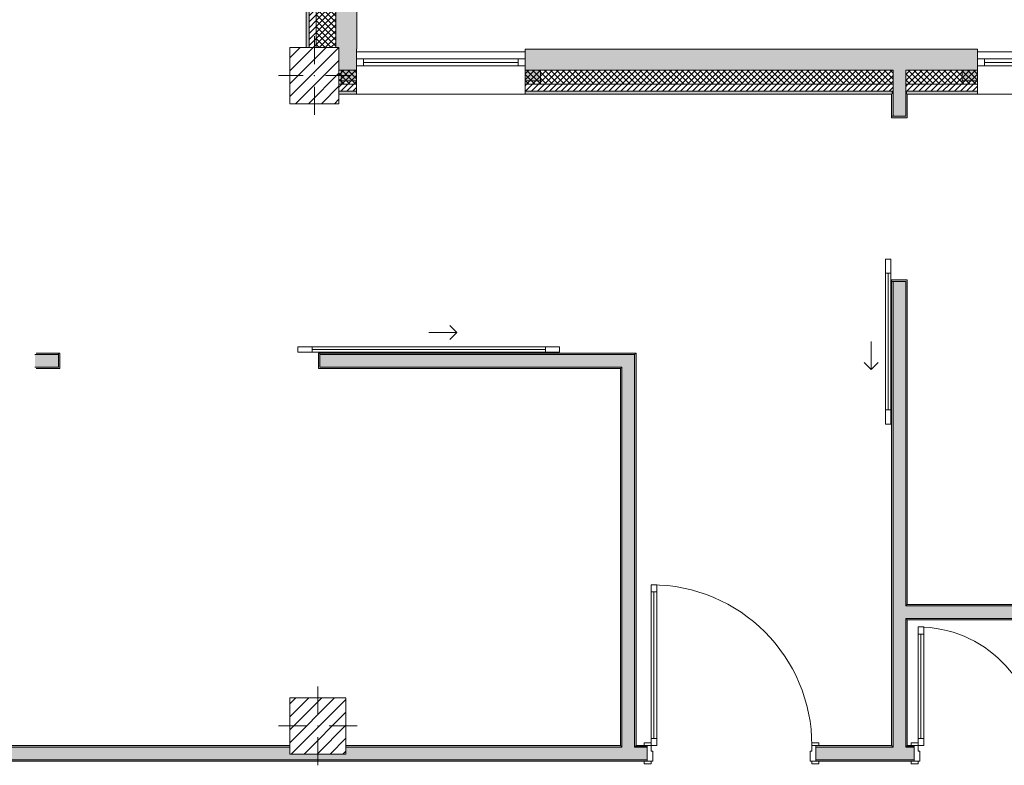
# Model space of a CAD drawing. Header units: millimetres. Extents: x -40968 to 11883, y -17757 to 4746.
# Tile 2 of 227: x -30091 to -23081, y -17114 to -11810. Entities that reach past the tile are written whole.
import ezdxf

# ---------------------------------------------------------------- set-up
doc = ezdxf.new("R2010")
doc.units = ezdxf.units.MM
doc.header["$MEASUREMENT"] = 0
doc.linetypes.add('Wipeout_Contour', pattern=[1000, 0, -1000])
for name, color, linetype in [('10_ESTR_Pilars', 7, 'Continuous'), ('12_FAÇ_Façana', 7, 'Continuous'), ('Puertas Archicad', 7, 'Continuous'), ('Ventanas Archicad', 7, 'Continuous')]:
    doc.layers.add(name, color=color, linetype=linetype)
for name, color, linetype, lineweight in [('10_ESTR_Pilars_Pluma_Nº__20', 1, 'Continuous', 5), ('10_ESTR_Pilars_Pluma_Nº__28', 7, 'Continuous', 20), ('10_ESTR_Pilars_Pluma_Nº__42', 8, 'Continuous', 25), ('12_FAÇ_Façana_Pluma_Nº__2', 8, 'Continuous', 5), ('12_FAÇ_Façana_Pluma_Nº__7', 7, 'Continuous', 5), ('Puertas Archicad_Pluma_Nº__1', 7, 'Continuous', 5), ('Puertas Archicad_Pluma_Nº__7', 7, 'Continuous', 5), ('Ventanas Archicad_Pluma_Nº__7', 7, 'Continuous', 5)]:
    doc.layers.add(name, color=color, linetype=linetype, lineweight=lineweight)
for name, color, linetype, lineweight, true_color in [('12_FAÇ_Façana_Pluma_Nº__102', 7, 'Continuous', 5, 0xcccccc), ('12_FAÇ_Façana_Pluma_Nº__174', 7, 'Continuous', 13, 0xe4ad2c), ('12_FAÇ_Façana_Pluma_Nº__176', 7, 'Continuous', 15, 0x93a0c6), ('12_FAÇ_Façana_Pluma_Nº__43', 7, 'Continuous', 5, 0xa4a4a6), ('Puertas Archicad_Pluma_Nº__3', 7, 'Continuous', 5, 0xa4a4a4), ('Ventanas Archicad_Pluma_Nº__23', 7, 'Continuous', 5, 0xa4a4a6), ('Ventanas Archicad_Pluma_Nº__3', 7, 'Continuous', 5, 0xa4a4a4), ('Ventanas Archicad_Pluma_Nº__43', 7, 'Continuous', 5, 0xa4a4a6)]:
    doc.layers.add(name, color=color, linetype=linetype, lineweight=lineweight, true_color=true_color)
pattern_1 = [(45, (0, 0), (-21.213203, 21.213203), [])]
pattern_2 = [(45, (0, 0), (-21.213203, 21.213203), []), (135, (0, 0), (21.213203, 21.213203), [])]
pattern_3 = [(0, (0, 0), (0, 75), [0, -75])]
pattern_4 = [(0, (0, 0), (0, 779.42), [48.75, -401.25]), (0, (225, 389.7), (0, 779.42), [48.75, -401.25]), (60, (0, 0), (-675, 389.7), [48.75, -401.25]), (60, (450, 0), (-675, 389.7), [48.75, -401.25]), (120, (48.75, 0), (675, 389.7), [48.75, -401.25]), (120, (498.75, 0), (675, 389.7), [48.75, -401.25]), (0, (0, 75), (0, 150), [0, -150, 0, -225]), (45, (75, 75), (-106.066, 106.066), [0, -112.5, 0, -187.5])]
pattern_5 = [(45, (0, 0), (-45.96194, 45.96194), [])]

# ---------------------------------------------------------------- blocks, each defined once
blk = doc.blocks.new('Muro_5_1', base_point=(-28050.8, -12339))
at = {"layer": '12_FAÇ_Façana_Pluma_Nº__102', "linetype": 'Continuous', "lineweight": 0, "true_color": 0xe5e5e5}
blk.add_hatch(color=254, dxfattribs=at).paths.add_polyline_path([(-27840.8, -11151), (-27840.8, -12007), (-27817.9, -12007), (-27817.9, -12019), (-27690.8, -12019), (-27690.8, -11151)])
at = {"layer": '12_FAÇ_Façana_Pluma_Nº__174', "linetype": 'Continuous', "lineweight": 13, "true_color": 0xe4ad2c}
h = blk.add_hatch(dxfattribs=at)
h.set_pattern_fill('SATE_Aislamiento_0001', color=42, style=0, pattern_type=2)
h.set_pattern_definition(pattern_2)
h.paths.add_polyline_path([(-27840.8, -11151), (-27980.8, -11151), (-27980.8, -12007), (-27840.8, -12007)])
at = {"layer": '12_FAÇ_Façana_Pluma_Nº__176', "linetype": 'Continuous', "lineweight": 0, "true_color": 0x495063}
blk.add_hatch(color=251, dxfattribs=at).paths.add_polyline_path([(-28030.8, -11151), (-28050.8, -11151), (-28050.8, -12007), (-28030.8, -12007)])
at = {"layer": '12_FAÇ_Façana_Pluma_Nº__2', "linetype": 'Continuous', "lineweight": 5}
h = blk.add_hatch(dxfattribs=at)
h.set_pattern_fill('Ceramic_0001', color=8, style=0, pattern_type=2)
h.set_pattern_definition(pattern_1)
h.paths.add_polyline_path([(-27980.8, -11151), (-28030.8, -11151), (-28030.8, -12007), (-27980.8, -12007)])
at = {"layer": '12_FAÇ_Façana_Pluma_Nº__7', "color": 7, "linetype": 'Continuous', "lineweight": 5}
for p, q in [((-28030.8, -11151), (-28030.8, -12007)), ((-27980.8, -11151), (-27980.8, -12007)), ((-27840.8, -11151), (-27840.8, -12007))]:
    blk.add_line(p, q, dxfattribs=at)
at = {"layer": '12_FAÇ_Façana_Pluma_Nº__7', "color": 7, "linetype": 'Continuous', "lineweight": 5, "flags": 128}
for points in [[(-28050.8, -11151), (-28050.8, -12007)], [(-27840.8, -11151), (-27870.8, -11151)], [(-27690.8, -11151), (-27720.8, -11151)], [(-27690.8, -12019), (-27690.8, -11151)]]:
    blk.add_lwpolyline(points, dxfattribs=at)
blk = doc.blocks.new('Muro_32_1', base_point=(-23271.1, -12339))
at = {"layer": '12_FAÇ_Façana_Pluma_Nº__102', "linetype": 'Continuous', "lineweight": 0, "true_color": 0xe5e5e5}
for points in [[(-23872.7, -12019), (-26492.5, -12019), (-26492.5, -12169), (-23872.7, -12169)], [(-23872.7, -12169), (-23782.7, -12169), (-23782.7, -12019), (-23872.7, -12019)], [(-23782.7, -12169), (-23271.1, -12169), (-23271.1, -12019), (-23782.7, -12019)]]:
    blk.add_hatch(color=254, dxfattribs=at).paths.add_polyline_path(points)
at = {"layer": '12_FAÇ_Façana_Pluma_Nº__174', "linetype": 'Continuous', "lineweight": 13, "true_color": 0xe4ad2c}
h = blk.add_hatch(dxfattribs=at)
h.set_pattern_fill('SATE_Aislamiento_0001', color=42, style=0, pattern_type=2)
h.set_pattern_definition(pattern_2)
h.paths.add_polyline_path([(-23872.7, -12169), (-26492.5, -12169), (-26492.5, -12269), (-23872.7, -12269)])
h = blk.add_hatch(dxfattribs=at)
h.set_pattern_fill('SATE_Aislamiento_0001', color=42, style=0, pattern_type=2)
h.set_pattern_definition(pattern_2)
h.paths.add_polyline_path([(-23782.7, -12269), (-23271.1, -12269), (-23271.1, -12169), (-23782.7, -12169)])
at = {"layer": '12_FAÇ_Façana_Pluma_Nº__176', "linetype": 'Continuous', "lineweight": 0, "true_color": 0x495063}
for points in [[(-23882.7, -12319), (-26492.5, -12319), (-26492.5, -12339), (-23882.7, -12339)], [(-23882.7, -12339), (-23872.7, -12339), (-23872.7, -12319), (-23882.7, -12319)], [(-23782.7, -12339), (-23772.7, -12339), (-23772.7, -12319), (-23782.7, -12319)], [(-23772.7, -12339), (-23271.1, -12339), (-23271.1, -12319), (-23772.7, -12319)]]:
    blk.add_hatch(color=251, dxfattribs=at).paths.add_polyline_path(points)
at = {"layer": '12_FAÇ_Façana_Pluma_Nº__2', "linetype": 'Continuous', "lineweight": 5}
h = blk.add_hatch(dxfattribs=at)
h.set_pattern_fill('Ceramic_0001', color=8, style=0, pattern_type=2)
h.set_pattern_definition(pattern_1)
h.paths.add_polyline_path([(-23872.7, -12269), (-26492.5, -12269), (-26492.5, -12319), (-23872.7, -12319)])
h = blk.add_hatch(dxfattribs=at)
h.set_pattern_fill('Ceramic_0001', color=8, style=0, pattern_type=2)
h.set_pattern_definition(pattern_1)
h.paths.add_polyline_path([(-23782.7, -12319), (-23271.1, -12319), (-23271.1, -12269), (-23782.7, -12269)])
at = {"layer": '12_FAÇ_Façana_Pluma_Nº__7', "color": 7, "linetype": 'Continuous', "lineweight": 5}
for p, q in [((-26492.5, -12169), (-23872.7, -12169)), ((-23872.7, -12169), (-23872.7, -12269)), ((-23782.7, -12269), (-23782.7, -12169)), ((-23782.7, -12169), (-23271.1, -12169)), ((-26492.5, -12269), (-23872.7, -12269)), ((-26492.5, -12319), (-23872.7, -12319)), ((-23872.7, -12269), (-23872.7, -12319)), ((-23872.7, -12319), (-23872.7, -12339)), ((-23782.7, -12319), (-23782.7, -12269)), ((-23782.7, -12269), (-23271.1, -12269)), ((-23782.7, -12339), (-23782.7, -12319)), ((-23782.7, -12319), (-23271.1, -12319))]:
    blk.add_line(p, q, dxfattribs=at)
at = {"layer": '12_FAÇ_Façana_Pluma_Nº__7', "color": 7, "linetype": 'Continuous', "lineweight": 5, "flags": 128}
for points in [[(-23271.1, -12019), (-26492.5, -12019)], [(-26492.5, -12019), (-26492.5, -12339)], [(-23271.1, -12059), (-23271.1, -12019)], [(-26492.5, -12339), (-23882.7, -12339)], [(-23772.7, -12339), (-23271.1, -12339)]]:
    blk.add_lwpolyline(points, dxfattribs=at)
blk = doc.blocks.new('Ventana Vertical Multi-Faja 27_10')
at = {"layer": 'Ventanas Archicad_Pluma_Nº__23', "color": 253, "linetype": 'Continuous', "lineweight": 5, "true_color": 0xa4a4a6}
for p, q in [((-600, 0), (-550, 0)), ((-550, 0), (-550, -50)), ((550, -50), (550, 0)), ((550, 0), (600, 0)), ((-550, -50), (-600, -50)), ((600, -50), (550, -50))]:
    blk.add_line(p, q, dxfattribs=at)
at = {"layer": 'Ventanas Archicad_Pluma_Nº__3', "color": 253, "linetype": 'Continuous', "lineweight": 5, "true_color": 0xa4a4a4}
for p, q in [((-600, 50), (600, 50)), ((-550, 0), (550, 0)), ((-550, -25), (550, -25)), ((550, -50), (-550, -50)), ((-600, -250), (600, -250))]:
    blk.add_line(p, q, dxfattribs=at)
at = {"layer": 'Ventanas Archicad_Pluma_Nº__43', "color": 253, "linetype": 'Continuous', "lineweight": 5, "true_color": 0xa4a4a6}
for p, q in [((-600, -180), (-600, -155)), ((600, -180), (600, -155))]:
    blk.add_line(p, q, dxfattribs=at)
at = {"layer": 'Ventanas Archicad_Pluma_Nº__7', "color": 7, "linetype": 'Continuous', "lineweight": 5}
for p, q in [((-600, 50), (-600, 30)), ((-600, 30), (-600, 0)), ((-600, 30), (-600, 0)), ((-600, 0), (-600, -50)), ((-600, 0), (-600, -50)), ((-600, 0), (-600, -50)), ((-600, 0), (-600, -50)), ((600, 50), (600, 30)), ((600, 30), (600, 0)), ((600, 30), (600, 0)), ((600, 0), (600, -50)), ((600, 0), (600, -50)), ((600, 0), (600, -50)), ((600, 0), (600, -50)), ((-600, -50), (-600, -80)), ((-600, -50), (-600, -80)), ((600, -50), (600, -80)), ((600, -50), (600, -80)), ((-600, -80), (-600, -155)), ((-600, -80), (-600, -155)), ((600, -80), (600, -155)), ((600, -80), (600, -155)), ((-600, -180), (-600, -230)), ((600, -180), (600, -230)), ((-600, -230), (-600, -250)), ((600, -230), (600, -250))]:
    blk.add_line(p, q, dxfattribs=at)
blk = doc.blocks.new('Muro_33_1', base_point=(-22076.1, -12339))
at = {"layer": '12_FAÇ_Façana', "linetype": 'Continuous', "lineweight": 0, "true_color": 0x000000}
h = blk.add_hatch(dxfattribs=at)
h.set_pattern_fill('Yeso_0001', color=18, style=0, pattern_type=2)
h.set_pattern_definition(pattern_3)
h.paths.add_polyline_path([(-23271.1, -12269), (-23271.1, -12244), (-23381.1, -12244), (-23381.1, -12269)])
h = blk.add_hatch(dxfattribs=at)
h.set_pattern_fill('Yeso_0001', color=18, style=0, pattern_type=2)
h.set_pattern_definition(pattern_3)
h.paths.add_polyline_path([(-22071.1, -12269), (-21961.1, -12269), (-21961.1, -12244), (-22071.1, -12244)])
at = {"layer": '12_FAÇ_Façana_Pluma_Nº__102', "linetype": 'Continuous', "lineweight": 0, "true_color": 0xe5e5e5}
for points in [[(-23381.1, -12169), (-23381.1, -12244), (-23271.1, -12244), (-23271.1, -12059)], [(-21961.1, -12169), (-22071.1, -12059), (-22071.1, -12244), (-21961.1, -12244)]]:
    blk.add_hatch(color=254, dxfattribs=at).paths.add_polyline_path(points)
at = {"layer": '12_FAÇ_Façana_Pluma_Nº__43', "color": 253, "linetype": 'Continuous', "lineweight": 5, "true_color": 0xa4a4a6}
for p, q in [((-23381.1, -12244), (-23381.1, -12269)), ((-23271.1, -12244), (-23381.1, -12244)), ((-23271.1, -12269), (-23271.1, -12244)), ((-22071.1, -12269), (-22071.1, -12244)), ((-22071.1, -12244), (-21961.1, -12244)), ((-21961.1, -12244), (-21961.1, -12269)), ((-23381.1, -12269), (-23271.1, -12269)), ((-21961.1, -12269), (-22071.1, -12269))]:
    blk.add_line(p, q, dxfattribs=at)
at = {"layer": '12_FAÇ_Façana_Pluma_Nº__7', "color": 7, "linetype": 'Continuous', "lineweight": 5}
for p, q in [((-23271.1, -12039), (-23271.1, -12059)), ((-22071.1, -12039), (-22071.1, -12059)), ((-23271.1, -12059), (-23271.1, -12089)), ((-23271.1, -12059), (-23271.1, -12089)), ((-23271.1, -12089), (-23271.1, -12139)), ((-23271.1, -12089), (-23271.1, -12139)), ((-22071.1, -12059), (-22071.1, -12089)), ((-22071.1, -12059), (-22071.1, -12089)), ((-22071.1, -12089), (-22071.1, -12139)), ((-22071.1, -12089), (-22071.1, -12139)), ((-23381.1, -12169), (-23381.1, -12244)), ((-23271.1, -12139), (-23271.1, -12169)), ((-23271.1, -12139), (-23271.1, -12169)), ((-23271.1, -12169), (-23271.1, -12244)), ((-23271.1, -12169), (-23271.1, -12244)), ((-22071.1, -12139), (-22071.1, -12169)), ((-22071.1, -12139), (-22071.1, -12169)), ((-22071.1, -12169), (-22071.1, -12244)), ((-22071.1, -12169), (-22071.1, -12244)), ((-21961.1, -12169), (-21961.1, -12244)), ((-23271.1, -12269), (-23271.1, -12319)), ((-23271.1, -12319), (-23271.1, -12339)), ((-22071.1, -12269), (-22071.1, -12319)), ((-22071.1, -12319), (-22071.1, -12339))]:
    blk.add_line(p, q, dxfattribs=at)
at = {"layer": 'Ventanas Archicad', "color": 253, "linetype": 'Continuous', "lineweight": 5, "true_color": 0xa4a4a6, "zscale": 1000}
blk.add_blockref('Ventana Vertical Multi-Faja 27_10', (-22671.1, -12089), dxfattribs=at)
blk = doc.blocks.new('Muro_34_1', base_point=(-27692.5, -12339))
at = {"layer": '12_FAÇ_Façana_Pluma_Nº__102', "linetype": 'Continuous', "lineweight": 0, "true_color": 0xe5e5e5}
blk.add_hatch(color=254, dxfattribs=at).paths.add_polyline_path([(-27692.5, -12019), (-27817.9, -12019), (-27817.9, -12169), (-27692.5, -12169)])
at = {"layer": '12_FAÇ_Façana_Pluma_Nº__174', "linetype": 'Continuous', "lineweight": 13, "true_color": 0xe4ad2c}
h = blk.add_hatch(dxfattribs=at)
h.set_pattern_fill('SATE_Aislamiento_0001', color=42, style=0, pattern_type=2)
h.set_pattern_definition(pattern_2)
h.paths.add_polyline_path([(-27692.5, -12169), (-27817.9, -12169), (-27817.9, -12269), (-27692.5, -12269)])
at = {"layer": '12_FAÇ_Façana_Pluma_Nº__176', "linetype": 'Continuous', "lineweight": 0, "true_color": 0x495063}
blk.add_hatch(color=251, dxfattribs=at).paths.add_polyline_path([(-27692.5, -12319), (-27817.9, -12319), (-27817.9, -12339), (-27692.5, -12339)])
at = {"layer": '12_FAÇ_Façana_Pluma_Nº__2', "linetype": 'Continuous', "lineweight": 5}
h = blk.add_hatch(dxfattribs=at)
h.set_pattern_fill('Ceramic_0001', color=8, style=0, pattern_type=2)
h.set_pattern_definition(pattern_1)
h.paths.add_polyline_path([(-27692.5, -12269), (-27817.9, -12269), (-27817.9, -12319), (-27692.5, -12319)])
at = {"layer": '12_FAÇ_Façana_Pluma_Nº__7', "color": 7, "linetype": 'Continuous', "lineweight": 5}
for p, q in [((-27817.9, -12169), (-27692.5, -12169)), ((-27817.9, -12269), (-27692.5, -12269)), ((-27817.9, -12319), (-27692.5, -12319))]:
    blk.add_line(p, q, dxfattribs=at)
at = {"layer": '12_FAÇ_Façana_Pluma_Nº__7', "color": 7, "linetype": 'Continuous', "lineweight": 5, "flags": 128}
for points in [[(-27692.5, -12059), (-27692.5, -12019)], [(-27817.9, -12339), (-27692.5, -12339)]]:
    blk.add_lwpolyline(points, dxfattribs=at)
blk = doc.blocks.new('Muro_35_1', base_point=(-26497.5, -12339))
at = {"layer": '12_FAÇ_Façana', "linetype": 'Continuous', "lineweight": 0, "true_color": 0x000000}
h = blk.add_hatch(dxfattribs=at)
h.set_pattern_fill('Yeso_0001', color=18, style=0, pattern_type=2)
h.set_pattern_definition(pattern_3)
h.paths.add_polyline_path([(-27692.5, -12269), (-27692.5, -12244), (-27802.5, -12244), (-27802.5, -12269)])
h = blk.add_hatch(dxfattribs=at)
h.set_pattern_fill('Yeso_0001', color=18, style=0, pattern_type=2)
h.set_pattern_definition(pattern_3)
h.paths.add_polyline_path([(-26492.5, -12269), (-26382.5, -12269), (-26382.5, -12244), (-26492.5, -12244)])
at = {"layer": '12_FAÇ_Façana_Pluma_Nº__102', "linetype": 'Continuous', "lineweight": 0, "true_color": 0xe5e5e5}
for points in [[(-27802.5, -12169), (-27802.5, -12244), (-27692.5, -12244), (-27692.5, -12059)], [(-26382.5, -12169), (-26492.5, -12059), (-26492.5, -12244), (-26382.5, -12244)]]:
    blk.add_hatch(color=254, dxfattribs=at).paths.add_polyline_path(points)
at = {"layer": '12_FAÇ_Façana_Pluma_Nº__43', "color": 253, "linetype": 'Continuous', "lineweight": 5, "true_color": 0xa4a4a6}
for p, q in [((-27802.5, -12244), (-27802.5, -12269)), ((-27692.5, -12244), (-27802.5, -12244)), ((-27692.5, -12269), (-27692.5, -12244)), ((-26492.5, -12269), (-26492.5, -12244)), ((-26492.5, -12244), (-26382.5, -12244)), ((-26382.5, -12244), (-26382.5, -12269)), ((-27802.5, -12269), (-27692.5, -12269)), ((-26382.5, -12269), (-26492.5, -12269))]:
    blk.add_line(p, q, dxfattribs=at)
at = {"layer": '12_FAÇ_Façana_Pluma_Nº__7', "color": 7, "linetype": 'Continuous', "lineweight": 5}
for p, q in [((-27692.5, -12039), (-27692.5, -12059)), ((-26492.5, -12039), (-26492.5, -12059)), ((-27692.5, -12059), (-27692.5, -12089)), ((-27692.5, -12059), (-27692.5, -12089)), ((-27692.5, -12089), (-27692.5, -12139)), ((-27692.5, -12089), (-27692.5, -12139)), ((-26492.5, -12059), (-26492.5, -12089)), ((-26492.5, -12059), (-26492.5, -12089)), ((-26492.5, -12089), (-26492.5, -12139)), ((-26492.5, -12089), (-26492.5, -12139)), ((-27802.5, -12169), (-27802.5, -12244)), ((-27692.5, -12139), (-27692.5, -12169)), ((-27692.5, -12139), (-27692.5, -12169)), ((-27692.5, -12169), (-27692.5, -12244)), ((-27692.5, -12169), (-27692.5, -12244)), ((-26492.5, -12139), (-26492.5, -12169)), ((-26492.5, -12139), (-26492.5, -12169)), ((-26492.5, -12169), (-26492.5, -12244)), ((-26492.5, -12169), (-26492.5, -12244)), ((-26382.5, -12169), (-26382.5, -12244)), ((-27692.5, -12269), (-27692.5, -12319)), ((-27692.5, -12319), (-27692.5, -12339)), ((-26492.5, -12269), (-26492.5, -12319)), ((-26492.5, -12319), (-26492.5, -12339))]:
    blk.add_line(p, q, dxfattribs=at)
at = {"layer": 'Ventanas Archicad', "color": 253, "linetype": 'Continuous', "lineweight": 5, "true_color": 0xa4a4a6, "zscale": 1000}
blk.add_blockref('Ventana Vertical Multi-Faja 27_10', (-27092.5, -12089), dxfattribs=at)
blk = doc.blocks.new('Puerta 27')
at = {"layer": 'Puertas Archicad_Pluma_Nº__1', "color": 7, "linetype": 'Continuous', "lineweight": 5}
for p, q in [((532, 1094), (532, 1144)), ((532, 1144), (572, 1144)), ((572, 1144), (572, 1094)), ((572, 1094), (532, 1094)), ((552, 1094), (552, 50)), ((-622, 0), (-622, 19)), ((-622, 19), (-572, 19)), ((-572, 0), (-622, 0)), ((-572, 0), (-600, 0)), ((-600, 0), (-600, -110)), ((-572, 19), (-572, 0)), ((-572, -40), (-572, 0)), ((532, 0), (532, 50)), ((532, 50), (572, 50)), ((572, 0), (532, 0)), ((572, 50), (572, 0)), ((572, 19), (622, 19)), ((572, 0), (572, 19)), ((622, 0), (572, 0)), ((600, 0), (572, 0)), ((572, 0), (572, -40)), ((600, -110), (600, 0)), ((622, 19), (622, 0)), ((-560, -40), (-572, -40)), ((-560, -110), (-560, -40)), ((572, -40), (560, -40)), ((560, -40), (560, -110)), ((-622, -129), (-622, -110)), ((-622, -110), (-572, -110)), ((-572, -129), (-622, -129)), ((-600, -110), (-560, -110)), ((-572, -110), (-572, -129)), ((560, -110), (600, -110)), ((572, -110), (622, -110)), ((572, -129), (572, -110)), ((622, -129), (572, -129)), ((622, -110), (622, -129))]:
    blk.add_line(p, q, dxfattribs=at)
at = {"layer": 'Puertas Archicad_Pluma_Nº__1', "color": 7, "linetype": 'Continuous', "lineweight": 5, "flags": 128}
for points in [[(552, 1094), (552, 50), (532, 50), (532, 1094)], [(572, 1094), (572, 50), (552, 50), (552, 1094)]]:
    blk.add_lwpolyline(points, close=True, dxfattribs=at)
at = {"layer": 'Puertas Archicad_Pluma_Nº__3', "color": 253, "linetype": 'Continuous', "lineweight": 5, "true_color": 0xa4a4a4}
blk.add_arc((572, 0), 1144, 90, 180, dxfattribs=at)
at = {"layer": 'Puertas Archicad_Pluma_Nº__7', "color": 7, "linetype": 'Continuous', "lineweight": 5}
for p, q in [((-600, 0), (-622, 0)), ((-600, 0), (-622, 0)), ((-600, 0), (-600, -10)), ((-600, 0), (-600, -10)), ((600, 0), (600, -10)), ((600, 0), (600, -10)), ((600, 0), (622, 0)), ((600, 0), (622, 0)), ((-600, -10), (-600, -100)), ((-600, -10), (-600, -100)), ((600, -10), (600, -100)), ((600, -10), (600, -100)), ((-600, -110), (-622, -110)), ((-600, -110), (-622, -110)), ((-600, -100), (-600, -110)), ((-600, -100), (-600, -110)), ((600, -100), (600, -110)), ((600, -100), (600, -110)), ((600, -110), (622, -110)), ((600, -110), (622, -110))]:
    blk.add_line(p, q, dxfattribs=at)
blk = doc.blocks.new('Puerta 27_2')
at = {"layer": 'Puertas Archicad_Pluma_Nº__1', "color": 7, "linetype": 'Continuous', "lineweight": 5}
for p, q in [((382, 794), (382, 844)), ((382, 844), (422, 844)), ((422, 844), (422, 794)), ((422, 794), (382, 794)), ((402, 794), (402, 50)), ((-472, 0), (-472, 19)), ((-472, 19), (-422, 19)), ((-422, 0), (-472, 0)), ((-422, 0), (-450, 0)), ((-450, 0), (-450, -110)), ((-422, 19), (-422, 0)), ((-422, -40), (-422, 0)), ((382, 0), (382, 50)), ((382, 50), (422, 50)), ((422, 0), (382, 0)), ((422, 50), (422, 0)), ((422, 19), (472, 19)), ((422, 0), (422, 19)), ((472, 0), (422, 0)), ((450, 0), (422, 0)), ((422, 0), (422, -40)), ((450, -110), (450, 0)), ((472, 19), (472, 0)), ((-410, -40), (-422, -40)), ((-410, -110), (-410, -40)), ((422, -40), (410, -40)), ((410, -40), (410, -110)), ((-472, -129), (-472, -110)), ((-472, -110), (-422, -110)), ((-422, -129), (-472, -129)), ((-450, -110), (-410, -110)), ((-422, -110), (-422, -129)), ((410, -110), (450, -110)), ((422, -110), (472, -110)), ((422, -129), (422, -110)), ((472, -129), (422, -129)), ((472, -110), (472, -129))]:
    blk.add_line(p, q, dxfattribs=at)
at = {"layer": 'Puertas Archicad_Pluma_Nº__1', "color": 7, "linetype": 'Continuous', "lineweight": 5, "flags": 128}
for points in [[(402, 794), (402, 50), (382, 50), (382, 794)], [(422, 794), (422, 50), (402, 50), (402, 794)]]:
    blk.add_lwpolyline(points, close=True, dxfattribs=at)
at = {"layer": 'Puertas Archicad_Pluma_Nº__3', "color": 253, "linetype": 'Continuous', "lineweight": 5, "true_color": 0xa4a4a4}
blk.add_arc((422, 0), 844, 90, 180, dxfattribs=at)
at = {"layer": 'Puertas Archicad_Pluma_Nº__7', "color": 7, "linetype": 'Continuous', "lineweight": 5}
for p, q in [((-450, 0), (-472, 0)), ((-450, 0), (-472, 0)), ((-450, 0), (-450, -10)), ((-450, 0), (-450, -10)), ((450, 0), (450, -10)), ((450, 0), (450, -10)), ((450, 0), (472, 0)), ((450, 0), (472, 0)), ((-450, -10), (-450, -100)), ((-450, -10), (-450, -100)), ((450, -10), (450, -100)), ((450, -10), (450, -100)), ((-450, -110), (-472, -110)), ((-450, -110), (-472, -110)), ((-450, -100), (-450, -110)), ((-450, -100), (-450, -110)), ((450, -100), (450, -110)), ((450, -100), (450, -110)), ((450, -110), (472, -110)), ((450, -110), (472, -110))]:
    blk.add_line(p, q, dxfattribs=at)
blk = doc.blocks.new('Muro_38_1', base_point=(-33871.9, -17084))
at = {"layer": '12_FAÇ_Façana_Pluma_Nº__102', "linetype": 'Continuous', "lineweight": 0, "true_color": 0xe5e5e5}
for points in [[(-33871.9, -16984), (-33871.9, -17074), (-25802.7, -17074), (-25802.7, -16984), (-27767.9, -16984), (-27767.9, -17034), (-28167.9, -17034), (-28167.9, -16984)], [(-25712.7, -16984), (-25802.7, -16984), (-25802.7, -17074), (-25712.7, -17074)], [(-25712.7, -16984), (-25712.7, -17074), (-25622.7, -17074), (-25622.7, -16984)], [(-23872.7, -16984), (-24422.7, -16984), (-24422.7, -17074), (-23872.7, -17074)], [(-23782.7, -16984), (-23872.7, -16984), (-23872.7, -17074), (-23782.7, -17074)], [(-23782.7, -16984), (-23782.7, -17074), (-23722.7, -17074), (-23722.7, -16984)]]:
    blk.add_hatch(color=254, dxfattribs=at).paths.add_polyline_path(points)
at = {"layer": '12_FAÇ_Façana_Pluma_Nº__176', "linetype": 'Continuous', "lineweight": 0, "true_color": 0x495063}
for points in [[(-33871.9, -16974), (-33871.9, -16984), (-28167.9, -16984), (-28167.9, -16974)], [(-27767.9, -16974), (-27767.9, -16984), (-25812.7, -16984), (-25812.7, -16974)], [(-25802.7, -16974), (-25812.7, -16974), (-25812.7, -16984), (-25802.7, -16984)], [(-25702.7, -16974), (-25712.7, -16974), (-25712.7, -16984), (-25702.7, -16984)], [(-25702.7, -16974), (-25702.7, -16984), (-25622.7, -16984), (-25622.7, -16974)], [(-24422.7, -16984), (-23882.7, -16984), (-23882.7, -16974), (-24422.7, -16974)], [(-23872.7, -16974), (-23882.7, -16974), (-23882.7, -16984), (-23872.7, -16984)], [(-23772.7, -16974), (-23782.7, -16974), (-23782.7, -16984), (-23772.7, -16984)], [(-23772.7, -16974), (-23772.7, -16984), (-23722.7, -16984), (-23722.7, -16974)], [(-25622.7, -17074), (-33871.9, -17074), (-33871.9, -17084), (-25622.7, -17084)], [(-24422.7, -17084), (-23722.7, -17084), (-23722.7, -17074), (-24422.7, -17074)]]:
    blk.add_hatch(color=251, dxfattribs=at).paths.add_polyline_path(points)
at = {"layer": '12_FAÇ_Façana_Pluma_Nº__7', "color": 7, "linetype": 'Continuous', "lineweight": 5}
for p, q in [((-28167.9, -16984), (-33871.9, -16984)), ((-25802.7, -16984), (-27767.9, -16984)), ((-25802.7, -16974), (-25802.7, -16984)), ((-25712.7, -16984), (-25712.7, -16974)), ((-25622.7, -16984), (-25712.7, -16984)), ((-25622.7, -16974), (-25644.7, -16974)), ((-25622.7, -16974), (-25622.7, -16984)), ((-25622.7, -16984), (-25622.7, -17074)), ((-24422.7, -16974), (-24400.7, -16974)), ((-24422.7, -16974), (-24422.7, -16984)), ((-23872.7, -16984), (-24422.7, -16984)), ((-24422.7, -16984), (-24422.7, -17074)), ((-23872.7, -16974), (-23872.7, -16984)), ((-23782.7, -16984), (-23782.7, -16974)), ((-23722.7, -16984), (-23782.7, -16984)), ((-23722.7, -16974), (-23744.7, -16974)), ((-23722.7, -16974), (-23722.7, -16984)), ((-23722.7, -16984), (-23722.7, -17074)), ((-33871.9, -17074), (-25802.7, -17074)), ((-25802.7, -17074), (-25712.7, -17074)), ((-25712.7, -17074), (-25622.7, -17074)), ((-25622.7, -17084), (-25644.7, -17084)), ((-25622.7, -17074), (-25622.7, -17084)), ((-24422.7, -17074), (-23872.7, -17074)), ((-24422.7, -17074), (-24422.7, -17084)), ((-24422.7, -17084), (-24400.7, -17084)), ((-23872.7, -17074), (-23782.7, -17074)), ((-23782.7, -17074), (-23722.7, -17074)), ((-23722.7, -17084), (-23744.7, -17084)), ((-23722.7, -17074), (-23722.7, -17084))]:
    blk.add_line(p, q, dxfattribs=at)
at = {"layer": '12_FAÇ_Façana_Pluma_Nº__7', "color": 7, "linetype": 'Continuous', "lineweight": 5, "flags": 128}
for points in [[(-28167.9, -16974), (-33871.9, -16974)], [(-25812.7, -16974), (-27767.9, -16974)], [(-25622.7, -16974), (-25702.7, -16974)], [(-23882.7, -16974), (-24422.7, -16974)], [(-23722.7, -16974), (-23772.7, -16974)], [(-33871.9, -17084), (-25622.7, -17084)], [(-24422.7, -17084), (-23722.7, -17084)]]:
    blk.add_lwpolyline(points, dxfattribs=at)
at = {"layer": 'Puertas Archicad', "color": 253, "linetype": 'Continuous', "lineweight": 5, "true_color": 0xa4a4a6, "xscale": -1, "zscale": 1000}
for name, p in [('Puerta 27', (-25022.7, -16974)), ('Puerta 27_2', (-23272.7, -16974))]:
    blk.add_blockref(name, p, dxfattribs=at)
blk = doc.blocks.new('Puerta Corredera Exterior 27')
at = {"layer": 'Puertas Archicad', "linetype": 'Continuous', "lineweight": 0, "true_color": 0xffffff}
h = blk.add_hatch(dxfattribs=at)
h.set_pattern_fill('Hormigón_en_Masa_0001', style=0, pattern_type=2)
h.set_pattern_definition(pattern_4)
h.paths.add_polyline_path([(428.1, 45), (428.1, 5), (528.1, 5), (528.1, 45)])
h = blk.add_hatch(dxfattribs=at)
h.set_pattern_fill('Hormigón_en_Masa_0001', style=0, pattern_type=2)
h.set_pattern_definition(pattern_4)
h.paths.add_polyline_path([(1602.1, 5), (1602.1, 45), (1502.1, 45), (1502.1, 5)])
at = {"layer": 'Puertas Archicad_Pluma_Nº__1', "color": 7, "linetype": 'Continuous', "lineweight": 5}
for p, q in [((428.1, 45), (528.1, 45)), ((428.1, 5), (428.1, 45)), ((528.1, 5), (428.1, 5)), ((528.1, 45), (528.1, 5)), ((528.1, 25), (1502.1, 25)), ((1502.1, 5), (1502.1, 45)), ((1502.1, 45), (1602.1, 45)), ((1602.1, 5), (1502.1, 5)), ((1602.1, 45), (1602.1, 5))]:
    blk.add_line(p, q, dxfattribs=at)
at = {"layer": 'Puertas Archicad_Pluma_Nº__1', "color": 7, "linetype": 'Continuous', "lineweight": 5, "flags": 128}
for points in [[(528.1, 45), (1502.1, 45), (1502.1, 25), (528.1, 25)], [(528.1, 25), (1502.1, 25), (1502.1, 5), (528.1, 5)]]:
    blk.add_lwpolyline(points, close=True, dxfattribs=at)
at = {"layer": 'Puertas Archicad_Pluma_Nº__3', "color": 253, "linetype": 'Continuous', "lineweight": 5, "true_color": 0xa4a4a4}
for p, q in [((1015.1, 145), (1215.1, 145)), ((1215.1, 145), (1165.1, 195)), ((1215.1, 145), (1165.1, 95))]:
    blk.add_line(p, q, dxfattribs=at)
at = {"layer": 'Puertas Archicad_Pluma_Nº__7', "color": 7, "linetype": 'Continuous', "lineweight": 5}
for p, q in [((-577, 0), (-577, -110)), ((577, 0), (577, -110)), ((-587, -110), (-577, -110)), ((587, -110), (577, -110))]:
    blk.add_line(p, q, dxfattribs=at)
blk = doc.blocks.new('Muro_39_1', base_point=(-23772.7, -17084))
at = {"layer": '12_FAÇ_Façana_Pluma_Nº__102', "linetype": 'Continuous', "lineweight": 0, "true_color": 0xe5e5e5}
for points in [[(-23872.7, -12269), (-23782.7, -12269), (-23782.7, -12169), (-23872.7, -12169)], [(-23872.7, -12319), (-23782.7, -12319), (-23782.7, -12269), (-23872.7, -12269)], [(-23872.7, -12339), (-23782.7, -12339), (-23782.7, -12319), (-23872.7, -12319)], [(-23872.7, -12497), (-23782.7, -12497), (-23782.7, -12339), (-23872.7, -12339)], [(-23872.7, -15979), (-23782.7, -15979), (-23782.7, -13671), (-23872.7, -13671)], [(-23872.7, -15979), (-23872.7, -16069), (-23782.7, -16069), (-23782.7, -15979)], [(-23872.7, -16069), (-23872.7, -16974), (-23782.7, -16974), (-23782.7, -16069)], [(-23782.7, -16974), (-23872.7, -16974), (-23872.7, -16984), (-23782.7, -16984)]]:
    blk.add_hatch(color=254, dxfattribs=at).paths.add_polyline_path(points)
at = {"layer": '12_FAÇ_Façana_Pluma_Nº__176', "linetype": 'Continuous', "lineweight": 0, "true_color": 0x495063}
for points in [[(-23882.7, -12339), (-23882.7, -12497), (-23872.7, -12497), (-23872.7, -12339)], [(-23782.7, -12339), (-23782.7, -12497), (-23772.7, -12497), (-23772.7, -12339)], [(-23772.7, -12507), (-23772.7, -12497), (-23782.7, -12497), (-23882.7, -12497), (-23882.7, -12507)], [(-23772.7, -13671), (-23772.7, -13661), (-23882.7, -13661), (-23882.7, -13671), (-23782.7, -13671)], [(-23882.7, -16974), (-23872.7, -16974), (-23872.7, -13671), (-23882.7, -13671)], [(-23782.7, -15969), (-23772.7, -15969), (-23772.7, -13671), (-23782.7, -13671)], [(-23782.7, -15969), (-23782.7, -15979), (-23772.7, -15979), (-23772.7, -15969)], [(-23782.7, -16069), (-23782.7, -16079), (-23772.7, -16079), (-23772.7, -16069)], [(-23782.7, -16079), (-23782.7, -16974), (-23772.7, -16974), (-23772.7, -16079)]]:
    blk.add_hatch(color=251, dxfattribs=at).paths.add_polyline_path(points)
at = {"layer": '12_FAÇ_Façana_Pluma_Nº__7', "color": 7, "linetype": 'Continuous', "lineweight": 5}
for p, q in [((-23872.7, -12169), (-23872.7, -12269)), ((-23782.7, -12269), (-23782.7, -12169)), ((-23872.7, -12269), (-23872.7, -12319)), ((-23872.7, -12319), (-23872.7, -12339)), ((-23782.7, -12319), (-23782.7, -12269)), ((-23782.7, -12339), (-23782.7, -12319)), ((-23872.7, -12339), (-23872.7, -12497)), ((-23782.7, -12497), (-23782.7, -12339)), ((-23882.7, -12497), (-23882.7, -12507)), ((-23782.7, -12497), (-23882.7, -12497)), ((-23882.7, -12507), (-23772.7, -12507)), ((-23772.7, -12497), (-23772.7, -12507)), ((-23882.7, -13661), (-23772.7, -13661)), ((-23882.7, -13671), (-23882.7, -13661)), ((-23772.7, -13671), (-23772.7, -13661)), ((-23782.7, -13671), (-23882.7, -13671)), ((-23872.7, -13671), (-23872.7, -15979)), ((-23782.7, -15979), (-23782.7, -13671)), ((-23872.7, -15979), (-23872.7, -16069)), ((-23772.7, -15979), (-23782.7, -15979)), ((-23872.7, -16069), (-23872.7, -16974)), ((-23782.7, -16069), (-23772.7, -16069)), ((-23782.7, -16974), (-23782.7, -16069)), ((-23872.7, -16974), (-23872.7, -16984)), ((-23782.7, -16984), (-23782.7, -16974))]:
    blk.add_line(p, q, dxfattribs=at)
at = {"layer": '12_FAÇ_Façana_Pluma_Nº__7', "color": 7, "linetype": 'Continuous', "lineweight": 5, "flags": 128}
for points in [[(-23882.7, -12339), (-23882.7, -12497)], [(-23772.7, -12497), (-23772.7, -12339)], [(-23882.7, -13671), (-23882.7, -16974)], [(-23772.7, -15969), (-23772.7, -13671)], [(-23772.7, -16974), (-23772.7, -16079)]]:
    blk.add_lwpolyline(points, dxfattribs=at)
at = {"layer": 'Puertas Archicad', "color": 253, "linetype": 'Continuous', "lineweight": 5, "true_color": 0xa4a4a6, "xscale": -1, "zscale": 1000, "rotation": 90}
blk.add_blockref('Puerta Corredera Exterior 27', (-23882.7, -13084), dxfattribs=at)
blk = doc.blocks.new('Muro_43_1', base_point=(-25702.7, -17084))
at = {"layer": '12_FAÇ_Façana_Pluma_Nº__102', "linetype": 'Continuous', "lineweight": 0, "true_color": 0xe5e5e5}
for points in [[(-25802.7, -14280.9), (-25712.7, -14190.9), (-25802.7, -14190.9)], [(-25802.7, -14280.9), (-25712.7, -14280.9), (-25712.7, -14190.9)], [(-25802.7, -14280.9), (-25802.7, -16974), (-25712.7, -16974), (-25712.7, -14280.9)], [(-25712.7, -16974), (-25802.7, -16974), (-25802.7, -16984), (-25712.7, -16984)]]:
    blk.add_hatch(color=254, dxfattribs=at).paths.add_polyline_path(points)
at = {"layer": '12_FAÇ_Façana_Pluma_Nº__176', "linetype": 'Continuous', "lineweight": 0, "true_color": 0x495063}
for points in [[(-25712.7, -14190.9), (-25702.7, -14180.9), (-25712.7, -14180.9)], [(-25712.7, -14190.9), (-25702.7, -14190.9), (-25702.7, -14180.9)], [(-25712.7, -14190.9), (-25712.7, -16974), (-25702.7, -16974), (-25702.7, -14190.9)], [(-25812.7, -14290.9), (-25802.7, -14280.9), (-25812.7, -14280.9)], [(-25812.7, -14290.9), (-25802.7, -14290.9), (-25802.7, -14280.9)], [(-25812.7, -14290.9), (-25812.7, -16974), (-25802.7, -16974), (-25802.7, -14290.9)]]:
    blk.add_hatch(color=251, dxfattribs=at).paths.add_polyline_path(points)
at = {"layer": '12_FAÇ_Façana_Pluma_Nº__7', "color": 7, "linetype": 'Continuous', "lineweight": 5}
for p, q in [((-25712.7, -14190.9), (-25802.7, -14190.9)), ((-25712.7, -14280.9), (-25712.7, -14190.9)), ((-25802.7, -14280.9), (-25812.7, -14280.9)), ((-25802.7, -14280.9), (-25802.7, -16974)), ((-25712.7, -16974), (-25712.7, -14280.9)), ((-25802.7, -16974), (-25802.7, -16984)), ((-25712.7, -16984), (-25712.7, -16974))]:
    blk.add_line(p, q, dxfattribs=at)
at = {"layer": '12_FAÇ_Façana_Pluma_Nº__7', "color": 7, "linetype": 'Continuous', "lineweight": 5, "flags": 128}
for points in [[(-25702.7, -14180.9), (-25712.7, -14180.9)], [(-25702.7, -16974), (-25702.7, -14180.9)], [(-25812.7, -14290.9), (-25812.7, -16974)]]:
    blk.add_lwpolyline(points, dxfattribs=at)
blk = doc.blocks.new('Muro_47_1', base_point=(-21752.9, -15969))
at = {"layer": '12_FAÇ_Façana_Pluma_Nº__102', "linetype": 'Continuous', "lineweight": 0, "true_color": 0xe5e5e5}
for points in [[(-23782.7, -15979), (-23782.7, -16069), (-23772.7, -16069), (-23772.7, -15979)], [(-21752.9, -15979), (-23772.7, -15979), (-23772.7, -16069), (-21752.9, -16069)]]:
    blk.add_hatch(color=254, dxfattribs=at).paths.add_polyline_path(points)
at = {"layer": '12_FAÇ_Façana_Pluma_Nº__176', "linetype": 'Continuous', "lineweight": 0, "true_color": 0x495063}
for points in [[(-21752.9, -15969), (-23772.7, -15969), (-23772.7, -15979), (-21752.9, -15979)], [(-23772.7, -16079), (-21752.9, -16079), (-21752.9, -16069), (-23772.7, -16069)]]:
    blk.add_hatch(color=251, dxfattribs=at).paths.add_polyline_path(points)
at = {"layer": '12_FAÇ_Façana_Pluma_Nº__7', "color": 7, "linetype": 'Continuous', "lineweight": 5}
for p, q in [((-23772.7, -15979), (-23782.7, -15979)), ((-21752.9, -15979), (-23772.7, -15979)), ((-23782.7, -16069), (-23772.7, -16069)), ((-23772.7, -16069), (-21752.9, -16069))]:
    blk.add_line(p, q, dxfattribs=at)
at = {"layer": '12_FAÇ_Façana_Pluma_Nº__7', "color": 7, "linetype": 'Continuous', "lineweight": 5, "flags": 128}
for points in [[(-21752.9, -15969), (-23772.7, -15969)], [(-21752.9, -15969), (-21752.9, -15979)], [(-21752.9, -15979), (-21752.9, -16069)], [(-23772.7, -16079), (-21752.9, -16079)], [(-21752.9, -16069), (-21752.9, -16079)]]:
    blk.add_lwpolyline(points, dxfattribs=at)
blk = doc.blocks.new('Puerta Corredera Exterior 27_3')
at = {"layer": 'Puertas Archicad', "linetype": 'Continuous', "lineweight": 0, "true_color": 0xffffff}
h = blk.add_hatch(dxfattribs=at)
h.set_pattern_fill('Hormigón_en_Masa_0001', style=0, pattern_type=2)
h.set_pattern_definition(pattern_4)
h.paths.add_polyline_path([(774.6, 45), (774.6, 5), (874.6, 5), (874.6, 45)])
h = blk.add_hatch(dxfattribs=at)
h.set_pattern_fill('Hormigón_en_Masa_0001', style=0, pattern_type=2)
h.set_pattern_definition(pattern_4)
h.paths.add_polyline_path([(2636, 5), (2636, 45), (2536, 45), (2536, 5)])
at = {"layer": 'Puertas Archicad_Pluma_Nº__1', "color": 7, "linetype": 'Continuous', "lineweight": 5}
for p, q in [((774.6, 45), (874.6, 45)), ((774.6, 5), (774.6, 45)), ((874.6, 5), (774.6, 5)), ((874.6, 45), (874.6, 5)), ((874.6, 25), (2536, 25)), ((2536, 5), (2536, 45)), ((2536, 45), (2636, 45)), ((2636, 5), (2536, 5)), ((2636, 45), (2636, 5))]:
    blk.add_line(p, q, dxfattribs=at)
at = {"layer": 'Puertas Archicad_Pluma_Nº__1', "color": 7, "linetype": 'Continuous', "lineweight": 5, "flags": 128}
for points in [[(874.6, 45), (2536, 45), (2536, 25), (874.6, 25)], [(874.6, 25), (2536, 25), (2536, 5), (874.6, 5)]]:
    blk.add_lwpolyline(points, close=True, dxfattribs=at)
at = {"layer": 'Puertas Archicad_Pluma_Nº__3', "color": 253, "linetype": 'Continuous', "lineweight": 5, "true_color": 0xa4a4a4}
for p, q in [((1705.3, 145), (1905.3, 145)), ((1905.3, 145), (1855.3, 195)), ((1905.3, 145), (1855.3, 95))]:
    blk.add_line(p, q, dxfattribs=at)
at = {"layer": 'Puertas Archicad_Pluma_Nº__7', "color": 7, "linetype": 'Continuous', "lineweight": 5}
for p, q in [((-920.7, 0), (-920.7, -110)), ((920.7, 0), (920.7, -110)), ((-930.7, -110), (-920.7, -110)), ((930.7, -110), (920.7, -110))]:
    blk.add_line(p, q, dxfattribs=at)
blk = doc.blocks.new('Muro_62_1', base_point=(-25702.7, -14180.9))
at = {"layer": '12_FAÇ_Façana_Pluma_Nº__102', "linetype": 'Continuous', "lineweight": 0, "true_color": 0xe5e5e5}
for points in [[(-29982.7, -14190.9), (-29982.7, -14280.9), (-29972.7, -14280.9), (-29972.7, -14190.9)], [(-29972.7, -14280.9), (-29814.8, -14280.9), (-29814.8, -14190.9), (-29972.7, -14190.9)], [(-27953.4, -14280.9), (-25802.7, -14280.9), (-25802.7, -14190.9), (-27953.4, -14190.9)]]:
    blk.add_hatch(color=254, dxfattribs=at).paths.add_polyline_path(points)
at = {"layer": '12_FAÇ_Façana_Pluma_Nº__176', "linetype": 'Continuous', "lineweight": 0, "true_color": 0x495063}
for points in [[(-29972.7, -14190.9), (-29814.8, -14190.9), (-29814.8, -14180.9), (-29972.7, -14180.9)], [(-29814.8, -14290.9), (-29804.8, -14290.9), (-29804.8, -14180.9), (-29814.8, -14180.9), (-29814.8, -14280.9)], [(-27963.4, -14290.9), (-27953.4, -14290.9), (-27953.4, -14280.9), (-27953.4, -14180.9), (-27963.4, -14180.9)], [(-25712.7, -14180.9), (-27953.4, -14180.9), (-27953.4, -14190.9), (-25712.7, -14190.9)], [(-29814.8, -14280.9), (-29972.7, -14280.9), (-29972.7, -14290.9), (-29814.8, -14290.9)], [(-25812.7, -14280.9), (-27953.4, -14280.9), (-27953.4, -14290.9), (-25812.7, -14290.9)]]:
    blk.add_hatch(color=251, dxfattribs=at).paths.add_polyline_path(points)
at = {"layer": '12_FAÇ_Façana_Pluma_Nº__7', "color": 7, "linetype": 'Continuous', "lineweight": 5}
for p, q in [((-29972.7, -14190.9), (-29982.7, -14190.9)), ((-29814.8, -14190.9), (-29972.7, -14190.9)), ((-29814.8, -14180.9), (-29804.8, -14180.9)), ((-29814.8, -14280.9), (-29814.8, -14180.9)), ((-29804.8, -14180.9), (-29804.8, -14290.9)), ((-27963.4, -14180.9), (-27963.4, -14290.9)), ((-27953.4, -14180.9), (-27963.4, -14180.9)), ((-27953.4, -14280.9), (-27953.4, -14180.9)), ((-25802.7, -14190.9), (-27953.4, -14190.9)), ((-25712.7, -14190.9), (-25802.7, -14190.9)), ((-29982.7, -14280.9), (-29972.7, -14280.9)), ((-29972.7, -14280.9), (-29814.8, -14280.9)), ((-29814.8, -14290.9), (-29804.8, -14290.9)), ((-27953.4, -14290.9), (-27963.4, -14290.9)), ((-27953.4, -14280.9), (-25812.7, -14280.9)), ((-25802.7, -14280.9), (-25812.7, -14280.9))]:
    blk.add_line(p, q, dxfattribs=at)
at = {"layer": '12_FAÇ_Façana_Pluma_Nº__7', "color": 7, "linetype": 'Continuous', "lineweight": 5, "flags": 128}
for points in [[(-29814.8, -14180.9), (-29972.7, -14180.9)], [(-25712.7, -14180.9), (-27953.4, -14180.9)], [(-29972.7, -14290.9), (-29814.8, -14290.9)], [(-27953.4, -14290.9), (-25812.7, -14290.9)]]:
    blk.add_lwpolyline(points, dxfattribs=at)
at = {"layer": 'Puertas Archicad', "color": 253, "linetype": 'Continuous', "lineweight": 5, "true_color": 0xa4a4a6, "zscale": 1000}
blk.add_blockref('Puerta Corredera Exterior 27_3', (-28884.1, -14180.9), dxfattribs=at)
blk = doc.blocks.new('Pilar_20_1', base_point=(-27992.9, -12207))
at = {"color": 254, "linetype": 'Wipeout_Contour', "lineweight": 0, "ltscale": 122157.37424}
blk.add_wipeout([(-28167.9, -12407), (-27817.9, -12407), (-27817.9, -12007), (-28167.9, -12007)], dxfattribs=at).dxf.layer = '10_ESTR_Pilars'
at = {"layer": '10_ESTR_Pilars_Pluma_Nº__42', "linetype": 'Continuous', "lineweight": 25}
h = blk.add_hatch(dxfattribs=at)
h.set_pattern_fill('00_GCT_trama_45º_e1_400__05', color=8, style=0, pattern_type=2)
h.set_pattern_definition(pattern_5)
h.paths.add_polyline_path([(-28167.9, -12407), (-27817.9, -12407), (-27817.9, -12007), (-28167.9, -12007)])
at = {"layer": '10_ESTR_Pilars_Pluma_Nº__20', "color": 1, "linetype": 'Continuous', "lineweight": 5}
for p, q in [((-27992.9, -12127), (-27992.9, -11927)), ((-28072.9, -12207), (-28247.9, -12207)), ((-27912.9, -12207), (-27737.9, -12207)), ((-27992.9, -12287), (-27992.9, -12487))]:
    blk.add_line(p, q, dxfattribs=at)
blk.add_point((-27992.9, -12207), dxfattribs=at)
at = {"layer": '10_ESTR_Pilars_Pluma_Nº__28', "color": 7, "linetype": 'Continuous', "lineweight": 20, "flags": 128}
blk.add_lwpolyline([(-28167.9, -12407), (-27817.9, -12407), (-27817.9, -12007), (-28167.9, -12007)], close=True, dxfattribs=at)
blk = doc.blocks.new('Pilar_29_1', base_point=(-27967.9, -16834))
at = {"color": 254, "linetype": 'Wipeout_Contour', "lineweight": 0, "ltscale": 130575.694366}
blk.add_wipeout([(-28167.9, -17034), (-27767.9, -17034), (-27767.9, -16634), (-28167.9, -16634)], dxfattribs=at).dxf.layer = '10_ESTR_Pilars'
at = {"layer": '10_ESTR_Pilars_Pluma_Nº__42', "linetype": 'Continuous', "lineweight": 25}
h = blk.add_hatch(dxfattribs=at)
h.set_pattern_fill('00_GCT_trama_45º_e1_400__05', color=8, style=0, pattern_type=2)
h.set_pattern_definition(pattern_5)
h.paths.add_polyline_path([(-28167.9, -17034), (-27767.9, -17034), (-27767.9, -16634), (-28167.9, -16634)])
at = {"layer": '10_ESTR_Pilars_Pluma_Nº__20', "color": 1, "linetype": 'Continuous', "lineweight": 5}
for p, q in [((-27967.9, -16754), (-27967.9, -16554)), ((-28047.9, -16834), (-28247.9, -16834)), ((-27887.9, -16834), (-27687.9, -16834)), ((-27967.9, -16914), (-27967.9, -17114))]:
    blk.add_line(p, q, dxfattribs=at)
blk.add_point((-27967.9, -16834), dxfattribs=at)
at = {"layer": '10_ESTR_Pilars_Pluma_Nº__28', "color": 7, "linetype": 'Continuous', "lineweight": 20, "flags": 128}
blk.add_lwpolyline([(-28167.9, -17034), (-27767.9, -17034), (-27767.9, -16634), (-28167.9, -16634)], close=True, dxfattribs=at)

msp = doc.modelspace()

# ---------------------------------------------------------------- block references
at = {"layer": '12_FAÇ_Façana', "color": 7, "lineweight": 20}
for name, p in [('Muro_5_1', (-28050.848, -12338.976)), ('Muro_34_1', (-27692.526, -12338.976)), ('Muro_35_1', (-26497.526, -12338.976)), ('Muro_32_1', (-23271.109, -12338.976)), ('Muro_33_1', (-22076.109, -12338.976)), ('Muro_39_1', (-23772.676, -17083.976)), ('Muro_62_1', (-25702.676, -14180.944)), ('Muro_43_1', (-25702.676, -17083.976)), ('Muro_38_1', (-33871.86, -17083.976)), ('Muro_47_1', (-21752.894, -15968.976))]:
    msp.add_blockref(name, p, dxfattribs=at)

# ---------------------------------------------------------------- next in the draw order: block references
at = {"layer": '10_ESTR_Pilars', "color": 7, "lineweight": 20}
for name, p in [('Pilar_20_1', (-27992.895, -12207.005)), ('Pilar_29_1', (-27967.895, -16833.976))]:
    msp.add_blockref(name, p, dxfattribs=at)

doc.saveas('drawing.dxf')
